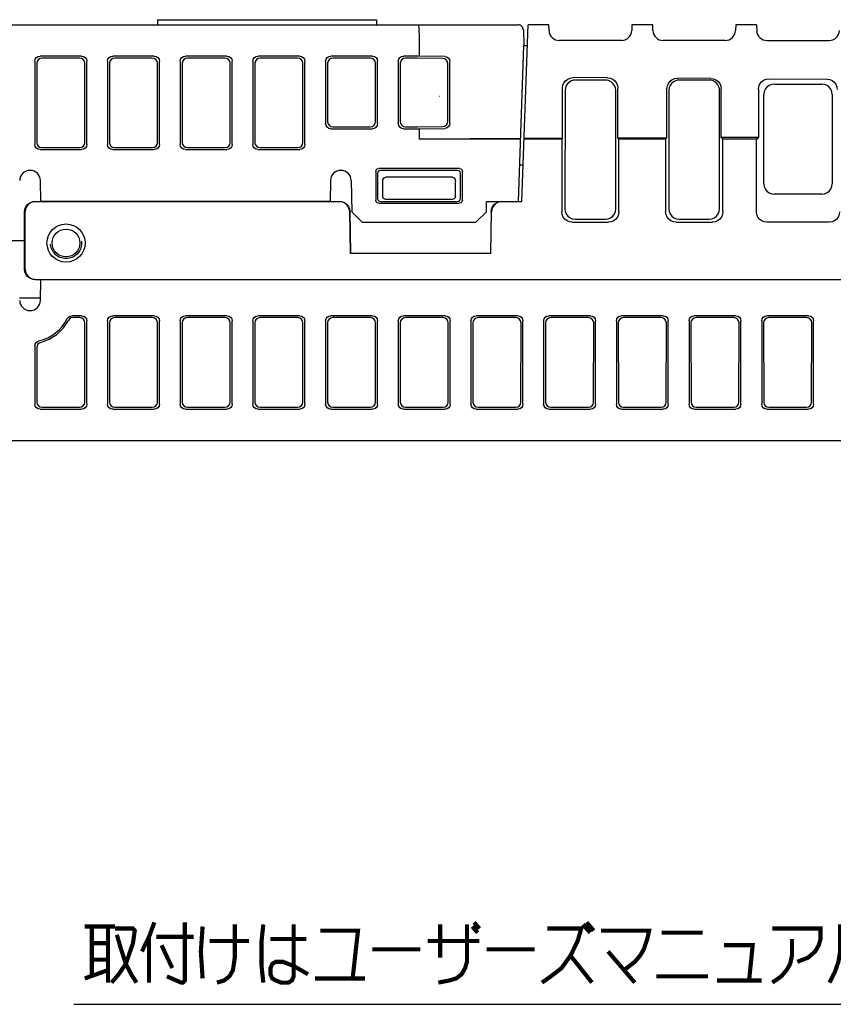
# Model space of a CAD drawing. Extents: x 60 to 816, y 33 to 540.
# Tile 16 of 24: x 657 to 735, y 86 to 180. Entities that reach past the tile are written whole.
import ezdxf

# ---------------------------------------------------------------- set-up
doc = ezdxf.new("R2010")
doc.units = 0
doc.header["$LTSCALE"] = 46.2
doc.linetypes.add('HIDDEN', pattern=[0.2, 0.1, -0.1])
doc.layers.get('0').update_dxf_attribs({"linetype": 'CONTINUOUS'})
for name, color, linetype in [('ALL_AXIS', 7, 'CONTINUOUS'), ('ALL_CURVE', 7, 'CONTINUOUS'), ('ALL_FEATURES', 7, 'CONTINUOUS'), ('ALL_NOTE', 7, 'CONTINUOUS'), ('DEFAULT_2', 8, 'HIDDEN')]:
    doc.layers.add(name, color=color, linetype=linetype)

msp = doc.modelspace()

# ---------------------------------------------------------------- linework, layer by layer
at = {"color": 7, "linetype": 'CONTINUOUS'}
msp.add_line((723.95, 162.299), (723.936, 173.687), dxfattribs=at)
at = {"color": 2, "linetype": 'CONTINUOUS'}
msp.add_line((661.741, 85.726), (814.058, 85.726), dxfattribs=at)
at = {"layer": 'ALL_AXIS', "color": 7, "linetype": 'CONTINUOUS'}
msp.add_line((686.43, 163), (658.57, 163), dxfattribs=at)
at = {"layer": 'ALL_CURVE', "color": 4, "linetype": 'CONTINUOUS'}
msp.add_line((667.5, 163), (677.5, 163), dxfattribs=at)
at = {"layer": 'ALL_FEATURES', "color": 7, "linetype": 'CONTINUOUS'}
for p, q in [((669.8, 180.5), (669.8, 180)), ((669.8, 180.5), (690.9, 180.5)), ((690.9, 180.5), (690.9, 180)), ((612, 180), (704.547, 180)), ((704.906, 163), (705.5, 180)), ((705.047, 179.517), (705.1, 178)), ((707.5, 180), (705.5, 180)), ((707.519, 179.465), (707.5, 180)), ((715.5, 180), (715.481, 179.465)), ((717.5, 180), (715.5, 180)), ((717.519, 179.465), (717.5, 180)), ((725.5, 180), (725.481, 179.465)), ((727.5, 180), (725.5, 180)), ((727.5, 180), (727.519, 179.465)), ((695, 179), (695, 177)), ((714.482, 178.5), (708.518, 178.5)), ((724.482, 178.5), (718.518, 178.5)), ((728.518, 178.5), (734.482, 178.5)), ((704.576, 163), (705.1, 178)), ((705.1, 178), (705.43, 178)), ((658, 176.502), (658, 168.498)), ((658.195, 176.307), (658.184, 168.682)), ((662.502, 177), (658.498, 177)), ((662.306, 176.804), (658.694, 176.804)), ((662.816, 168.682), (662.805, 176.307)), ((663, 168.498), (663, 176.502)), ((665, 176.502), (665, 168.498)), ((665.195, 176.307), (665.184, 168.682)), ((669.502, 177), (665.498, 177)), ((669.306, 176.804), (665.694, 176.804)), ((669.816, 168.682), (669.805, 176.307)), ((670, 168.498), (670, 176.502)), ((672, 176.502), (672, 168.498)), ((672.195, 176.307), (672.184, 168.682)), ((676.502, 177), (672.498, 177)), ((676.306, 176.804), (672.694, 176.804)), ((676.816, 168.682), (676.805, 176.307)), ((677, 168.498), (677, 176.502)), ((679, 176.502), (679, 168.498)), ((679.195, 176.307), (679.184, 168.682)), ((683.502, 177), (679.498, 177)), ((683.306, 176.804), (679.694, 176.804)), ((683.816, 168.682), (683.805, 176.307)), ((684, 168.498), (684, 176.502)), ((686, 176.502), (686, 170.498)), ((686.195, 176.307), (686.187, 170.685)), ((690.502, 177), (686.498, 177)), ((690.306, 176.804), (686.694, 176.804)), ((690.813, 170.685), (690.805, 176.307)), ((691, 170.498), (691, 176.502)), ((693, 176.502), (693, 170.498)), ((693.195, 176.307), (693.187, 170.685)), ((695, 177), (693.498, 177)), ((694.829, 176.804), (693.694, 176.804)), ((697.273, 176.771), (694.829, 176.804)), ((697.469, 176.967), (695, 177)), ((697.96, 170.538), (697.96, 176.462)), ((697.774, 170.724), (697.765, 176.267)), ((713.153, 174.902), (709.829, 174.92)), ((712.936, 174.685), (710.064, 174.685)), ((723.1, 174.849), (719.883, 174.866)), ((722.936, 174.685), (720.064, 174.685)), ((728.68, 174.819), (734.29, 174.789)), ((708.824, 169.074), (708.824, 173.926)), ((709.064, 173.687), (709.05, 162.299)), ((713.95, 162.299), (713.936, 173.687)), ((714.147, 169.103), (714.147, 173.898)), ((718.878, 169.128), (718.878, 173.872)), ((719.064, 173.687), (719.05, 162.299)), ((724.094, 169.156), (724.094, 173.844)), ((727.676, 173.825), (727.676, 169.176)), ((729.203, 174.296), (733.797, 174.296)), ((697.007, 173.1), (696.954, 173.1)), ((728.215, 164.698), (728.205, 173.296)), ((734.795, 173.296), (734.785, 164.698)), ((686.498, 170), (690.502, 170)), ((686.684, 170.186), (690.316, 170.186)), ((693.498, 170), (695, 170)), ((693.684, 170.186), (694.837, 170.186)), ((694.837, 170.186), (697.283, 170.219)), ((695, 170), (697.469, 170.033)), ((695, 170), (695, 169)), ((704.788, 169.053), (695, 169)), ((704.786, 169), (695, 169)), ((708.75, 169), (705.116, 169)), ((708.824, 169.074), (705.118, 169.054)), ((708.75, 169), (708.824, 169.074)), ((708.75, 169), (708.75, 161.999)), ((718.878, 169.128), (714.147, 169.103)), ((714.25, 169), (714.147, 169.103)), ((718.75, 169), (714.25, 169)), ((714.25, 161.999), (714.25, 169)), ((718.75, 169), (718.878, 169.128)), ((718.75, 169), (718.75, 161.999)), ((727.676, 169.176), (724.094, 169.156)), ((724.25, 169), (724.094, 169.156)), ((727.5, 169), (724.25, 169)), ((724.25, 161.999), (724.25, 169)), ((727.5, 169), (727.676, 169.176)), ((727.5, 161.999), (727.5, 169)), ((658.498, 168), (662.502, 168)), ((658.681, 168.183), (662.319, 168.183)), ((665.498, 168), (669.502, 168)), ((665.681, 168.183), (669.319, 168.183)), ((672.498, 168), (676.502, 168)), ((672.681, 168.183), (676.319, 168.183)), ((679.498, 168), (683.502, 168)), ((679.681, 168.183), (683.319, 168.183)), ((690.821, 165.88), (690.825, 163.123)), ((698.881, 166.18), (691.119, 166.18)), ((698.701, 166), (691.299, 166)), ((699.175, 163.123), (699.179, 165.88)), ((705.029, 166.5), (704.698, 166.5)), ((658.57, 163), (658.535, 165.017)), ((686.465, 165.017), (686.43, 163)), ((688.465, 165.017), (688.517, 162)), ((691, 165.701), (691, 163.299)), ((691.5, 163.5), (691.5, 164.937)), ((698.207, 165.336), (691.793, 165.336)), ((698.5, 163.5), (698.5, 164.937)), ((699, 163.299), (699, 165.701)), ((698.2, 163.2), (691.8, 163.2)), ((733.784, 163.7), (729.216, 163.7)), ((658.074, 163), (687.317, 163)), ((687.573, 162.967), (687.317, 163)), ((691.124, 162.825), (698.876, 162.825)), ((691.298, 163), (698.702, 163)), ((701.483, 162), (701.5, 163)), ((701.5, 163), (704.906, 163)), ((657.002, 159.25), (657.001, 162)), ((657.073, 156.5), (657.073, 162)), ((688.387, 158), (688.317, 162.017)), ((688.422, 158.035), (688.354, 162.017)), ((688.517, 162), (689.535, 161)), ((700.465, 161), (701.483, 162)), ((701.946, 162.017), (701.878, 158.035)), ((701.913, 158), (701.983, 162.017)), ((710.048, 161.298), (712.952, 161.298)), ((720.048, 161.298), (722.952, 161.298)), ((689.535, 161), (700.465, 161)), ((709.749, 161), (713.251, 161)), ((719.749, 161), (723.251, 161)), ((734.501, 161), (728.499, 161)), ((653.502, 159.25), (657.002, 159.25)), ((657.001, 156.5), (657.002, 159.25)), ((688.422, 158.035), (688.387, 158)), ((701.913, 158), (688.387, 158)), ((688.422, 158.035), (701.878, 158.035)), ((701.913, 158), (701.878, 158.035)), ((657.815, 155.534), (658.074, 155.5)), ((658.074, 155.5), (775.017, 155.5)), ((658.535, 153.483), (658.57, 155.5)), ((658.539, 153.7), (656.531, 153.7)), ((662.502, 152), (661.565, 152)), ((662.321, 151.819), (661.676, 151.819)), ((669.502, 152), (665.498, 152)), ((669.321, 151.819), (665.679, 151.819)), ((676.502, 152), (672.498, 152)), ((676.321, 151.819), (672.679, 151.819)), ((683.502, 152), (679.498, 152)), ((683.321, 151.819), (679.679, 151.819)), ((690.502, 152), (686.498, 152)), ((690.321, 151.819), (686.679, 151.819)), ((697.502, 152), (693.498, 152)), ((697.321, 151.819), (693.679, 151.819)), ((704.502, 152), (700.498, 152)), ((704.321, 151.819), (700.679, 151.819)), ((711.502, 152), (707.498, 152)), ((711.321, 151.819), (707.679, 151.819)), ((718.502, 152), (714.498, 152)), ((718.321, 151.819), (714.679, 151.819)), ((725.502, 152), (721.498, 152)), ((725.321, 151.819), (721.679, 151.819)), ((732.502, 152), (728.498, 152)), ((732.321, 151.819), (728.679, 151.819)), ((662.807, 143.691), (662.819, 151.321)), ((663, 143.498), (663, 151.502)), ((665, 151.502), (665, 143.498)), ((665.181, 151.321), (665.193, 143.691)), ((669.807, 143.691), (669.819, 151.321)), ((670, 143.498), (670, 151.502)), ((672, 151.502), (672, 143.498)), ((672.181, 151.321), (672.193, 143.691)), ((676.807, 143.691), (676.819, 151.321)), ((677, 143.498), (677, 151.502)), ((679, 151.502), (679, 143.498)), ((679.181, 151.321), (679.193, 143.691)), ((683.807, 143.691), (683.819, 151.321)), ((684, 143.498), (684, 151.502)), ((686, 151.502), (686, 143.498)), ((686.181, 151.321), (686.193, 143.691)), ((690.807, 143.691), (690.819, 151.321)), ((691, 143.498), (691, 151.502)), ((693, 151.502), (693, 143.498)), ((693.181, 151.321), (693.193, 143.691)), ((697.807, 143.691), (697.819, 151.321)), ((698, 143.498), (698, 151.502)), ((700, 151.502), (700, 143.498)), ((700.181, 151.321), (700.193, 143.691)), ((704.807, 143.691), (704.819, 151.321)), ((705, 143.498), (705, 151.502)), ((707, 151.502), (707, 143.498)), ((707.181, 151.321), (707.193, 143.691)), ((711.807, 143.691), (711.819, 151.321)), ((712, 143.498), (712, 151.502)), ((714, 151.502), (714, 143.498)), ((714.181, 151.321), (714.193, 143.691)), ((718.807, 143.691), (718.819, 151.321)), ((719, 143.498), (719, 151.502)), ((721, 151.502), (721, 143.498)), ((721.181, 151.321), (721.193, 143.691)), ((725.807, 143.691), (725.819, 151.321)), ((726, 143.498), (726, 151.502)), ((728, 151.502), (728, 143.498)), ((728.181, 151.321), (728.193, 143.691)), ((732.807, 143.691), (732.819, 151.321)), ((733, 143.498), (733, 151.502)), ((658, 149.106), (658, 143.498)), ((658.185, 148.96), (658.193, 143.691)), ((658.692, 143.194), (662.308, 143.194)), ((665.692, 143.194), (669.308, 143.194)), ((672.692, 143.194), (676.308, 143.194)), ((679.692, 143.194), (683.308, 143.194)), ((686.692, 143.194), (690.308, 143.194)), ((693.692, 143.194), (697.308, 143.194)), ((700.692, 143.194), (704.308, 143.194)), ((707.692, 143.194), (711.308, 143.194)), ((714.692, 143.194), (718.308, 143.194)), ((721.692, 143.194), (725.308, 143.194)), ((728.692, 143.194), (732.308, 143.194)), ((658.498, 143), (662.502, 143)), ((665.498, 143), (669.502, 143)), ((672.498, 143), (676.502, 143)), ((679.498, 143), (683.502, 143)), ((686.498, 143), (690.502, 143)), ((693.498, 143), (697.502, 143)), ((700.498, 143), (704.502, 143)), ((707.498, 143), (711.502, 143)), ((714.498, 143), (718.502, 143)), ((721.498, 143), (725.502, 143)), ((728.498, 143), (732.502, 143)), ((610, 140), (775.3, 140))]:
    msp.add_line(p, q, dxfattribs=at)
for points in [[(694.924, 180), (694.953, 179.924), (694.978, 179.708), (694.994, 179.383), (695, 179)], [(658, 176.502), (658.038, 176.693), (658.146, 176.854), (658.307, 176.962), (658.498, 177)], [(658.694, 176.804), (658.503, 176.766), (658.341, 176.658), (658.233, 176.497), (658.195, 176.307)], [(662.805, 176.307), (662.767, 176.497), (662.659, 176.658), (662.497, 176.766), (662.306, 176.804)], [(662.502, 177), (662.693, 176.962), (662.854, 176.854), (662.962, 176.693), (663, 176.502)], [(665, 176.502), (665.038, 176.693), (665.146, 176.854), (665.307, 176.962), (665.498, 177)], [(665.694, 176.804), (665.503, 176.766), (665.341, 176.658), (665.233, 176.497), (665.195, 176.307)], [(669.805, 176.307), (669.767, 176.497), (669.659, 176.658), (669.497, 176.766), (669.306, 176.804)], [(669.502, 177), (669.693, 176.962), (669.854, 176.854), (669.962, 176.693), (670, 176.502)], [(672, 176.502), (672.038, 176.693), (672.146, 176.854), (672.307, 176.962), (672.498, 177)], [(672.694, 176.804), (672.503, 176.766), (672.341, 176.658), (672.233, 176.497), (672.195, 176.307)], [(676.805, 176.307), (676.767, 176.497), (676.659, 176.658), (676.497, 176.766), (676.306, 176.804)], [(676.502, 177), (676.693, 176.962), (676.854, 176.854), (676.962, 176.693), (677, 176.502)], [(679, 176.502), (679.038, 176.693), (679.146, 176.854), (679.307, 176.962), (679.498, 177)], [(679.694, 176.804), (679.503, 176.766), (679.341, 176.658), (679.233, 176.497), (679.195, 176.307)], [(683.805, 176.307), (683.767, 176.497), (683.659, 176.658), (683.497, 176.766), (683.306, 176.804)], [(683.502, 177), (683.693, 176.962), (683.854, 176.854), (683.962, 176.693), (684, 176.502)], [(686, 176.502), (686.038, 176.693), (686.146, 176.854), (686.307, 176.962), (686.498, 177)], [(686.694, 176.804), (686.503, 176.766), (686.341, 176.658), (686.233, 176.497), (686.195, 176.307)], [(690.805, 176.307), (690.767, 176.497), (690.659, 176.658), (690.497, 176.766), (690.306, 176.804)], [(690.502, 177), (690.693, 176.962), (690.854, 176.854), (690.962, 176.693), (691, 176.502)], [(693, 176.502), (693.038, 176.693), (693.146, 176.854), (693.307, 176.962), (693.498, 177)], [(693.694, 176.804), (693.503, 176.766), (693.341, 176.658), (693.233, 176.497), (693.195, 176.307)], [(697.765, 176.267), (697.728, 176.458), (697.621, 176.621), (697.461, 176.731), (697.273, 176.771)], [(697.469, 176.967), (697.657, 176.927), (697.816, 176.817), (697.923, 176.653), (697.96, 176.462)], [(708.824, 173.926), (708.858, 174.183), (708.957, 174.422), (709.115, 174.628), (709.322, 174.787), (709.566, 174.887), (709.829, 174.92)], [(709.509, 174.517), (709.323, 174.358), (709.182, 174.158), (709.094, 173.93), (709.064, 173.687)], [(710.064, 174.685), (709.869, 174.666), (709.682, 174.609), (709.509, 174.517)], [(713.491, 174.517), (713.318, 174.609), (713.131, 174.666), (712.936, 174.685)], [(713.153, 174.902), (713.411, 174.867), (713.651, 174.765), (713.857, 174.605), (714.015, 174.397), (714.114, 174.156), (714.147, 173.898)], [(713.936, 173.687), (713.906, 173.93), (713.818, 174.158), (713.677, 174.358), (713.491, 174.517)], [(718.878, 173.872), (718.912, 174.129), (719.011, 174.368), (719.169, 174.574), (719.376, 174.733), (719.62, 174.833), (719.883, 174.866)], [(719.509, 174.517), (719.323, 174.358), (719.182, 174.158), (719.094, 173.93), (719.064, 173.687)], [(720.064, 174.685), (719.869, 174.666), (719.682, 174.609), (719.509, 174.517)], [(723.399, 174.572), (723.248, 174.635), (723.09, 174.673), (722.936, 174.685)], [(723.1, 174.849), (723.358, 174.813), (723.598, 174.712), (723.804, 174.551), (723.961, 174.343), (724.06, 174.102), (724.094, 173.844)], [(723.526, 174.493), (723.485, 174.521), (723.443, 174.547), (723.399, 174.572)], [(723.87, 174.044), (723.785, 174.215), (723.669, 174.366), (723.526, 174.493)], [(727.676, 173.825), (727.709, 174.082), (727.808, 174.321), (727.966, 174.527), (728.174, 174.686), (728.417, 174.786), (728.68, 174.819)], [(734.29, 174.789), (734.548, 174.753), (734.788, 174.652), (734.994, 174.491), (735.151, 174.283), (735.25, 174.042), (735.284, 173.784)], [(723.936, 173.687), (723.932, 173.778), (723.92, 173.868), (723.899, 173.957), (723.87, 174.044)], [(729.203, 174.296), (728.944, 174.262), (728.704, 174.163), (728.497, 174.004), (728.338, 173.797), (728.239, 173.555), (728.205, 173.296)], [(734.795, 173.296), (734.761, 173.555), (734.662, 173.797), (734.503, 174.004), (734.296, 174.163), (734.056, 174.262), (733.797, 174.296)], [(686.187, 170.685), (686.224, 170.493), (686.332, 170.332), (686.493, 170.224), (686.684, 170.186)], [(690.316, 170.186), (690.507, 170.224), (690.668, 170.332), (690.776, 170.493), (690.813, 170.685)], [(693.187, 170.685), (693.224, 170.493), (693.332, 170.332), (693.493, 170.224), (693.684, 170.186)], [(697.283, 170.219), (697.471, 170.259), (697.63, 170.369), (697.737, 170.533), (697.774, 170.724)], [(686.498, 170), (686.307, 170.038), (686.146, 170.146), (686.038, 170.307), (686, 170.498)], [(691, 170.498), (690.962, 170.307), (690.854, 170.146), (690.693, 170.038), (690.502, 170)], [(693.498, 170), (693.307, 170.038), (693.146, 170.146), (693.038, 170.307), (693, 170.498)], [(697.96, 170.538), (697.923, 170.347), (697.816, 170.183), (697.657, 170.073), (697.469, 170.033)], [(658.498, 168), (658.307, 168.038), (658.146, 168.146), (658.038, 168.307), (658, 168.498)], [(658.184, 168.682), (658.221, 168.49), (658.329, 168.329), (658.49, 168.221), (658.681, 168.183)], [(662.319, 168.183), (662.51, 168.221), (662.671, 168.329), (662.779, 168.49), (662.816, 168.682)], [(663, 168.498), (662.962, 168.307), (662.854, 168.146), (662.693, 168.038), (662.502, 168)], [(665.498, 168), (665.307, 168.038), (665.146, 168.146), (665.038, 168.307), (665, 168.498)], [(665.184, 168.682), (665.221, 168.49), (665.329, 168.329), (665.49, 168.221), (665.681, 168.183)], [(669.319, 168.183), (669.51, 168.221), (669.671, 168.329), (669.779, 168.49), (669.816, 168.682)], [(670, 168.498), (669.962, 168.307), (669.854, 168.146), (669.693, 168.038), (669.502, 168)], [(672.498, 168), (672.307, 168.038), (672.146, 168.146), (672.038, 168.307), (672, 168.498)], [(672.184, 168.682), (672.221, 168.49), (672.329, 168.329), (672.49, 168.221), (672.681, 168.183)], [(676.319, 168.183), (676.51, 168.221), (676.671, 168.329), (676.779, 168.49), (676.816, 168.682)], [(677, 168.498), (676.962, 168.307), (676.854, 168.146), (676.693, 168.038), (676.502, 168)], [(679.498, 168), (679.307, 168.038), (679.146, 168.146), (679.038, 168.307), (679, 168.498)], [(679.184, 168.682), (679.221, 168.49), (679.329, 168.329), (679.49, 168.221), (679.681, 168.183)], [(683.319, 168.183), (683.51, 168.221), (683.671, 168.329), (683.779, 168.49), (683.816, 168.682)], [(684, 168.498), (683.962, 168.307), (683.854, 168.146), (683.693, 168.038), (683.502, 168)], [(690.821, 165.88), (690.86, 166.03), (690.97, 166.139), (691.119, 166.18)], [(691.299, 166), (691.149, 165.96), (691.04, 165.851), (691, 165.701)], [(699, 165.701), (698.96, 165.851), (698.851, 165.96), (698.701, 166)], [(698.881, 166.18), (699.03, 166.139), (699.14, 166.03), (699.179, 165.88)], [(691.5, 164.937), (691.517, 165.074), (691.563, 165.186), (691.63, 165.27), (691.709, 165.32), (691.793, 165.336)], [(698.207, 165.336), (698.291, 165.32), (698.37, 165.27), (698.437, 165.186), (698.483, 165.074), (698.5, 164.937)], [(728.215, 164.698), (728.25, 164.44), (728.35, 164.199), (728.509, 163.992), (728.716, 163.834), (728.957, 163.734), (729.216, 163.7)], [(733.784, 163.7), (734.043, 163.734), (734.284, 163.834), (734.491, 163.992), (734.65, 164.199), (734.75, 164.44), (734.785, 164.698)], [(691.124, 162.825), (690.974, 162.865), (690.865, 162.974), (690.825, 163.123)], [(691, 163.299), (691.04, 163.149), (691.149, 163.04), (691.298, 163)], [(691.8, 163.2), (691.707, 163.215), (691.624, 163.257), (691.557, 163.323), (691.515, 163.407), (691.5, 163.5)], [(698.5, 163.5), (698.485, 163.407), (698.443, 163.323), (698.376, 163.257), (698.293, 163.215), (698.2, 163.2)], [(698.702, 163), (698.851, 163.04), (698.96, 163.149), (699, 163.299)], [(699.175, 163.123), (699.135, 162.974), (699.026, 162.865), (698.876, 162.825)], [(657.001, 162), (657.035, 162.259), (657.134, 162.5), (657.293, 162.707), (657.5, 162.866), (657.742, 162.966), (658.001, 163)], [(658.074, 163), (657.815, 162.966), (657.574, 162.866), (657.366, 162.707), (657.207, 162.5), (657.107, 162.259), (657.073, 162)], [(687.354, 163), (687.61, 162.967), (687.849, 162.869), (688.055, 162.713), (688.214, 162.51), (688.316, 162.273), (688.354, 162.017)], [(688.317, 162.017), (688.279, 162.273), (688.177, 162.51), (688.018, 162.713), (687.812, 162.869), (687.573, 162.967)], [(701.946, 162.017), (701.984, 162.273), (702.086, 162.51), (702.245, 162.713), (702.451, 162.869), (702.69, 162.967), (702.946, 163)], [(702.983, 163), (702.727, 162.967), (702.488, 162.869), (702.282, 162.713), (702.123, 162.51), (702.021, 162.273), (701.983, 162.017)], [(709.05, 162.299), (709.083, 162.04), (709.183, 161.798), (709.342, 161.591), (709.548, 161.432), (709.789, 161.332), (710.048, 161.298)], [(712.952, 161.298), (713.211, 161.332), (713.452, 161.432), (713.658, 161.591), (713.817, 161.798), (713.917, 162.04), (713.95, 162.299)], [(719.05, 162.299), (719.083, 162.04), (719.183, 161.798), (719.342, 161.591), (719.548, 161.432), (719.789, 161.332), (720.048, 161.298)], [(722.952, 161.298), (723.211, 161.332), (723.452, 161.432), (723.658, 161.591), (723.817, 161.798), (723.917, 162.04), (723.95, 162.299)], [(709.749, 161), (709.491, 161.034), (709.25, 161.134), (709.043, 161.293), (708.884, 161.5), (708.784, 161.741), (708.75, 161.999)], [(714.25, 161.999), (714.216, 161.741), (714.116, 161.5), (713.957, 161.293), (713.75, 161.134), (713.509, 161.034), (713.251, 161)], [(719.749, 161), (719.491, 161.034), (719.25, 161.134), (719.043, 161.293), (718.884, 161.5), (718.784, 161.741), (718.75, 161.999)], [(724.25, 161.999), (724.216, 161.741), (724.116, 161.5), (723.957, 161.293), (723.75, 161.134), (723.509, 161.034), (723.251, 161)], [(728.499, 161), (728.241, 161.034), (728, 161.134), (727.793, 161.293), (727.634, 161.5), (727.534, 161.741), (727.5, 161.999)], [(735.5, 161.999), (735.466, 161.741), (735.366, 161.5), (735.207, 161.293), (735, 161.134), (734.759, 161.034), (734.501, 161)], [(658.001, 155.5), (657.742, 155.534), (657.5, 155.634), (657.293, 155.793), (657.134, 156), (657.035, 156.241), (657.001, 156.5)], [(657.073, 156.5), (657.107, 156.241), (657.207, 156), (657.366, 155.793), (657.574, 155.634), (657.815, 155.534)], [(661.119, 151.723), (661.228, 151.869), (661.385, 151.966), (661.565, 152)], [(661.676, 151.819), (661.499, 151.787), (661.345, 151.694), (661.235, 151.553)], [(662.819, 151.321), (662.781, 151.512), (662.673, 151.674), (662.512, 151.781), (662.321, 151.819)], [(662.502, 152), (662.693, 151.962), (662.854, 151.854), (662.962, 151.693), (663, 151.502)], [(665, 151.502), (665.038, 151.693), (665.146, 151.854), (665.307, 151.962), (665.498, 152)], [(665.679, 151.819), (665.488, 151.781), (665.327, 151.674), (665.219, 151.512), (665.181, 151.321)], [(669.819, 151.321), (669.781, 151.512), (669.673, 151.674), (669.512, 151.781), (669.321, 151.819)], [(669.502, 152), (669.693, 151.962), (669.854, 151.854), (669.962, 151.693), (670, 151.502)], [(672, 151.502), (672.038, 151.693), (672.146, 151.854), (672.307, 151.962), (672.498, 152)], [(672.679, 151.819), (672.488, 151.781), (672.327, 151.674), (672.219, 151.512), (672.181, 151.321)], [(676.819, 151.321), (676.781, 151.512), (676.673, 151.674), (676.512, 151.781), (676.321, 151.819)], [(676.502, 152), (676.693, 151.962), (676.854, 151.854), (676.962, 151.693), (677, 151.502)], [(679, 151.502), (679.038, 151.693), (679.146, 151.854), (679.307, 151.962), (679.498, 152)], [(679.679, 151.819), (679.488, 151.781), (679.327, 151.674), (679.219, 151.512), (679.181, 151.321)], [(683.819, 151.321), (683.781, 151.512), (683.673, 151.674), (683.512, 151.781), (683.321, 151.819)], [(683.502, 152), (683.693, 151.962), (683.854, 151.854), (683.962, 151.693), (684, 151.502)], [(686, 151.502), (686.038, 151.693), (686.146, 151.854), (686.307, 151.962), (686.498, 152)], [(686.679, 151.819), (686.488, 151.781), (686.327, 151.674), (686.219, 151.512), (686.181, 151.321)], [(690.819, 151.321), (690.781, 151.512), (690.673, 151.674), (690.512, 151.781), (690.321, 151.819)], [(690.502, 152), (690.693, 151.962), (690.854, 151.854), (690.962, 151.693), (691, 151.502)], [(693, 151.502), (693.038, 151.693), (693.146, 151.854), (693.307, 151.962), (693.498, 152)], [(693.679, 151.819), (693.488, 151.781), (693.327, 151.674), (693.219, 151.512), (693.181, 151.321)], [(697.819, 151.321), (697.781, 151.512), (697.673, 151.674), (697.512, 151.781), (697.321, 151.819)], [(697.502, 152), (697.693, 151.962), (697.854, 151.854), (697.962, 151.693), (698, 151.502)], [(700, 151.502), (700.038, 151.693), (700.146, 151.854), (700.307, 151.962), (700.498, 152)], [(700.679, 151.819), (700.488, 151.781), (700.327, 151.674), (700.219, 151.512), (700.181, 151.321)], [(704.819, 151.321), (704.781, 151.512), (704.673, 151.674), (704.512, 151.781), (704.321, 151.819)], [(704.502, 152), (704.693, 151.962), (704.854, 151.854), (704.962, 151.693), (705, 151.502)], [(707, 151.502), (707.038, 151.693), (707.146, 151.854), (707.307, 151.962), (707.498, 152)], [(707.679, 151.819), (707.488, 151.781), (707.327, 151.674), (707.219, 151.512), (707.181, 151.321)], [(711.819, 151.321), (711.781, 151.512), (711.673, 151.674), (711.512, 151.781), (711.321, 151.819)], [(711.502, 152), (711.693, 151.962), (711.854, 151.854), (711.962, 151.693), (712, 151.502)], [(714, 151.502), (714.038, 151.693), (714.146, 151.854), (714.307, 151.962), (714.498, 152)], [(714.679, 151.819), (714.488, 151.781), (714.327, 151.674), (714.219, 151.512), (714.181, 151.321)], [(718.819, 151.321), (718.781, 151.512), (718.673, 151.674), (718.512, 151.781), (718.321, 151.819)], [(718.502, 152), (718.693, 151.962), (718.854, 151.854), (718.962, 151.693), (719, 151.502)], [(721, 151.502), (721.038, 151.693), (721.146, 151.854), (721.307, 151.962), (721.498, 152)], [(721.679, 151.819), (721.488, 151.781), (721.327, 151.674), (721.219, 151.512), (721.181, 151.321)], [(725.819, 151.321), (725.781, 151.512), (725.673, 151.674), (725.512, 151.781), (725.321, 151.819)], [(725.502, 152), (725.693, 151.962), (725.854, 151.854), (725.962, 151.693), (726, 151.502)], [(728, 151.502), (728.038, 151.693), (728.146, 151.854), (728.307, 151.962), (728.498, 152)], [(728.679, 151.819), (728.488, 151.781), (728.327, 151.674), (728.219, 151.512), (728.181, 151.321)], [(732.819, 151.321), (732.781, 151.512), (732.673, 151.674), (732.512, 151.781), (732.321, 151.819)], [(732.502, 152), (732.693, 151.962), (732.854, 151.854), (732.962, 151.693), (733, 151.502)], [(658.56, 149.443), (659.379, 149.745), (660.122, 150.213), (660.751, 150.826), (661.235, 151.553)], [(658, 149.106), (658.028, 149.271), (658.109, 149.418), (658.236, 149.53), (658.391, 149.593)], [(658.56, 149.443), (658.411, 149.378), (658.289, 149.265), (658.211, 149.121), (658.185, 148.96)], [(658.498, 143), (658.307, 143.038), (658.146, 143.146), (658.038, 143.307), (658, 143.498)], [(658.193, 143.691), (658.231, 143.5), (658.339, 143.339), (658.501, 143.232), (658.692, 143.194)], [(662.308, 143.194), (662.499, 143.232), (662.661, 143.339), (662.769, 143.5), (662.807, 143.691)], [(663, 143.498), (662.962, 143.307), (662.854, 143.146), (662.693, 143.038), (662.502, 143)], [(665.498, 143), (665.307, 143.038), (665.146, 143.146), (665.038, 143.307), (665, 143.498)], [(665.193, 143.691), (665.231, 143.5), (665.339, 143.339), (665.501, 143.232), (665.692, 143.194)], [(669.308, 143.194), (669.499, 143.232), (669.661, 143.339), (669.769, 143.5), (669.807, 143.691)], [(670, 143.498), (669.962, 143.307), (669.854, 143.146), (669.693, 143.038), (669.502, 143)], [(672.498, 143), (672.307, 143.038), (672.146, 143.146), (672.038, 143.307), (672, 143.498)], [(672.193, 143.691), (672.231, 143.5), (672.339, 143.339), (672.501, 143.232), (672.692, 143.194)], [(676.308, 143.194), (676.499, 143.232), (676.661, 143.339), (676.769, 143.5), (676.807, 143.691)], [(677, 143.498), (676.962, 143.307), (676.854, 143.146), (676.693, 143.038), (676.502, 143)], [(679.498, 143), (679.307, 143.038), (679.146, 143.146), (679.038, 143.307), (679, 143.498)], [(679.193, 143.691), (679.231, 143.5), (679.339, 143.339), (679.501, 143.232), (679.692, 143.194)], [(683.308, 143.194), (683.499, 143.232), (683.661, 143.339), (683.769, 143.5), (683.807, 143.691)], [(684, 143.498), (683.962, 143.307), (683.854, 143.146), (683.693, 143.038), (683.502, 143)], [(686.498, 143), (686.307, 143.038), (686.146, 143.146), (686.038, 143.307), (686, 143.498)], [(686.193, 143.691), (686.231, 143.5), (686.339, 143.339), (686.501, 143.232), (686.692, 143.194)], [(690.308, 143.194), (690.499, 143.232), (690.661, 143.339), (690.769, 143.5), (690.807, 143.691)], [(691, 143.498), (690.962, 143.307), (690.854, 143.146), (690.693, 143.038), (690.502, 143)], [(693.498, 143), (693.307, 143.038), (693.146, 143.146), (693.038, 143.307), (693, 143.498)], [(693.193, 143.691), (693.231, 143.5), (693.339, 143.339), (693.501, 143.232), (693.692, 143.194)], [(697.308, 143.194), (697.499, 143.232), (697.661, 143.339), (697.769, 143.5), (697.807, 143.691)], [(698, 143.498), (697.962, 143.307), (697.854, 143.146), (697.693, 143.038), (697.502, 143)], [(700.498, 143), (700.307, 143.038), (700.146, 143.146), (700.038, 143.307), (700, 143.498)], [(700.193, 143.691), (700.231, 143.5), (700.339, 143.339), (700.501, 143.232), (700.692, 143.194)], [(704.308, 143.194), (704.499, 143.232), (704.661, 143.339), (704.769, 143.5), (704.807, 143.691)], [(705, 143.498), (704.962, 143.307), (704.854, 143.146), (704.693, 143.038), (704.502, 143)], [(707.498, 143), (707.307, 143.038), (707.146, 143.146), (707.038, 143.307), (707, 143.498)], [(707.193, 143.691), (707.231, 143.5), (707.339, 143.339), (707.501, 143.232), (707.692, 143.194)], [(711.308, 143.194), (711.499, 143.232), (711.661, 143.339), (711.769, 143.5), (711.807, 143.691)], [(712, 143.498), (711.962, 143.307), (711.854, 143.146), (711.693, 143.038), (711.502, 143)], [(714.498, 143), (714.307, 143.038), (714.146, 143.146), (714.038, 143.307), (714, 143.498)], [(714.193, 143.691), (714.231, 143.5), (714.339, 143.339), (714.501, 143.232), (714.692, 143.194)], [(718.308, 143.194), (718.499, 143.232), (718.661, 143.339), (718.769, 143.5), (718.807, 143.691)], [(719, 143.498), (718.962, 143.307), (718.854, 143.146), (718.693, 143.038), (718.502, 143)], [(721.498, 143), (721.307, 143.038), (721.146, 143.146), (721.038, 143.307), (721, 143.498)], [(721.193, 143.691), (721.231, 143.5), (721.339, 143.339), (721.501, 143.232), (721.692, 143.194)], [(725.308, 143.194), (725.499, 143.232), (725.661, 143.339), (725.769, 143.5), (725.807, 143.691)], [(726, 143.498), (725.962, 143.307), (725.854, 143.146), (725.693, 143.038), (725.502, 143)], [(728.498, 143), (728.307, 143.038), (728.146, 143.146), (728.038, 143.307), (728, 143.498)], [(728.193, 143.691), (728.231, 143.5), (728.339, 143.339), (728.501, 143.232), (728.692, 143.194)], [(732.308, 143.194), (732.499, 143.232), (732.661, 143.339), (732.769, 143.5), (732.807, 143.691)], [(733, 143.498), (732.962, 143.307), (732.854, 143.146), (732.693, 143.038), (732.502, 143)]]:
    msp.add_lwpolyline(points, dxfattribs=at)
for radius in [1.837, 1.337]:
    msp.add_circle((661, 159), radius, dxfattribs=at)
for centre, radius, start, end in [((704.547, 179.5), 0.5, 0, 90.00015), ((708.518, 179.5), 1, 182, 270), ((714.482, 179.5), 1, 270, 358), ((718.518, 179.5), 1, 182, 270), ((724.482, 179.5), 1, 270, 358), ((728.518, 179.5), 1, 182, 270), ((734.482, 179.5), 1, 270, 358), ((657.535, 165), 1, 1, 179), ((687.465, 165), 1, 1, 179), ((657.535, 153.5), 1, 181, 359), ((657.535, 153.5), 4, 282.36263, 333.62723)]:
    msp.add_arc(centre, radius, start, end, dxfattribs=at)
at = {"layer": 'ALL_NOTE', "color": 2, "linetype": 'CONTINUOUS', "const_width": 0.4}
for points in [[(662.802, 93.216), (665.726, 93.216)], [(663.49, 93.216), (663.49, 88.416)], [(665.038, 93.216), (665.038, 87.816)], [(665.726, 93.016), (667.446, 93.016), (667.618, 92.816), (667.446, 91.616), (666.758, 89.616), (666.07, 88.616), (665.382, 87.816)], [(669.51, 93.616), (668.994, 92.216), (668.306, 90.816)], [(672.434, 93.616), (672.434, 88.016), (672.262, 87.816), (672.09, 87.816), (670.714, 88.416)], [(674.154, 93.216), (673.982, 90.816), (674.154, 88.216)], [(677.25, 93.416), (677.25, 90.216), (677.078, 89.016), (676.734, 88.416), (676.218, 88.016), (675.53, 87.816)], [(680.002, 93.416), (679.83, 91.816), (679.83, 89.416), (680.002, 87.816)], [(682.926, 93.416), (682.926, 88.416), (682.754, 88.016), (682.41, 87.816), (681.722, 87.816), (681.206, 88.016), (680.862, 88.216), (680.69, 88.616), (680.69, 89.216), (680.862, 89.616), (681.206, 89.816), (681.894, 89.816), (682.41, 89.616), (682.926, 89.416), (684.302, 88.616)], [(685.506, 92.816), (689.118, 92.816), (688.602, 88.216)], [(699.61, 93.416), (699.61, 89.816), (699.438, 89.216), (699.094, 88.616), (698.578, 88.216), (697.89, 88.016), (696.858, 87.816)], [(697.03, 90.216), (697.03, 93.416)], [(700.126, 93.216), (700.642, 92.616)], [(700.298, 93.616), (700.814, 93.016)], [(707.35, 93.016), (710.618, 93.016), (710.274, 91.816), (709.586, 90.416), (708.726, 89.216), (707.694, 88.416), (706.834, 87.816)], [(710.79, 93.416), (711.478, 92.616)], [(711.134, 93.616), (711.822, 92.816)], [(712.51, 92.816), (717.154, 92.816), (716.982, 92.016), (716.638, 91.016), (716.294, 90.416), (715.778, 89.816), (715.262, 89.416), (714.746, 89.016)], [(729.022, 93.016), (733.666, 93.016), (733.666, 92.016), (733.494, 91.416), (733.15, 90.816), (732.462, 90.216), (731.43, 89.816)], [(735.558, 93.416), (735.558, 90.816), (735.386, 89.816), (735.042, 88.816), (734.526, 87.816)], [(665.898, 92.416), (666.242, 91.216), (666.758, 89.616), (667.274, 88.616), (667.79, 87.816)], [(668.994, 92.216), (668.994, 87.816)], [(669.682, 92.216), (673.294, 92.216)], [(674.842, 91.816), (678.626, 91.816)], [(680.69, 92.016), (684.13, 92.016)], [(695.826, 91.816), (700.814, 91.816)], [(718.358, 92.616), (722.314, 92.616)], [(730.914, 92.016), (730.914, 90.416), (730.742, 89.616), (730.398, 89.016), (729.882, 88.416), (729.022, 87.816)], [(663.49, 91.616), (665.038, 91.616)], [(670.198, 91.416), (671.23, 89.216)], [(690.494, 91.016), (695.138, 91.016)], [(701.502, 91.016), (706.146, 91.016)], [(713.198, 90.816), (715.778, 87.816)], [(724.378, 91.416), (727.13, 91.416), (726.786, 88.016)], [(663.49, 90.016), (665.038, 90.016)], [(709.586, 90.416), (711.65, 87.816)], [(662.802, 88.216), (665.038, 89.016)], [(684.99, 88.216), (689.806, 88.216)], [(717.842, 88.416), (722.83, 88.416)], [(723.69, 88.016), (727.99, 88.016)]]:
    msp.add_lwpolyline(points, dxfattribs=at)
at = {"layer": 'DEFAULT_2', "color": 8, "linetype": 'HIDDEN'}
msp.add_circle((661, 159), 1.5, dxfattribs=at)

doc.saveas('drawing.dxf')
